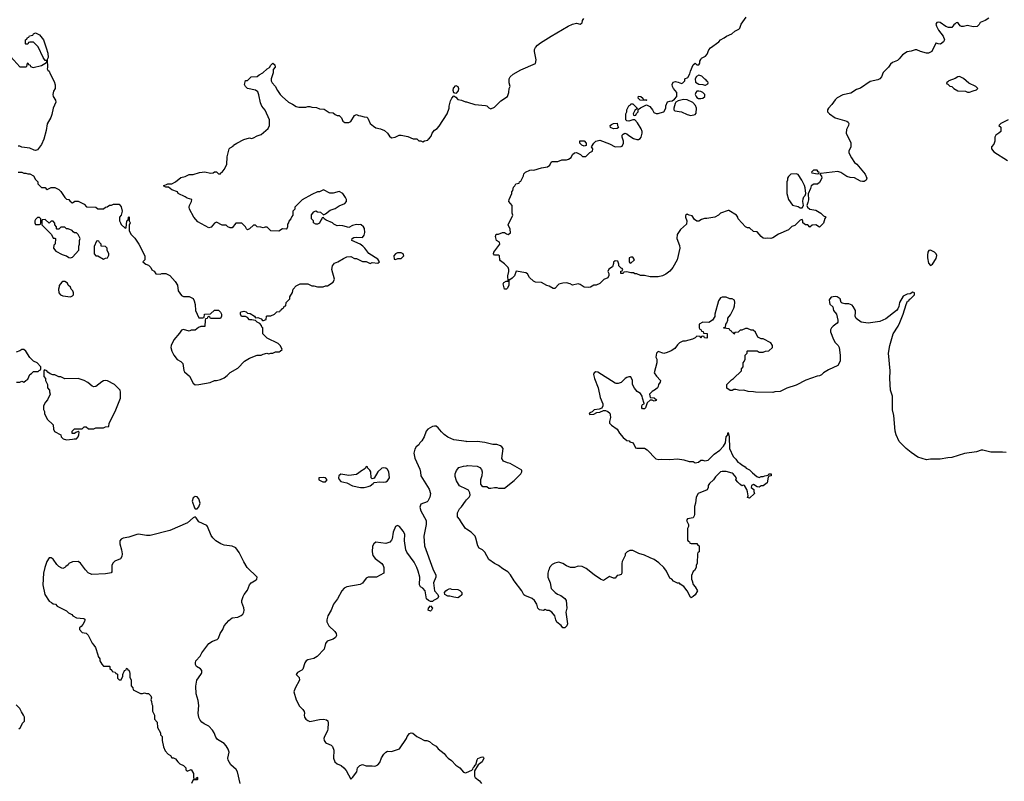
# Model space of a CAD drawing. Header units: inches. Extents: x 2494115 to 2685112, y 774173 to 915163.
# Tile 205 of 215: x 2645407 to 2655529, y 888891 to 896718. Entities that reach past the tile are written whole.
import ezdxf

# ---------------------------------------------------------------- set-up
doc = ezdxf.new("R2010")
doc.units = ezdxf.units.IN
doc.header["$MEASUREMENT"] = 0
for name, color, linetype in [('C6848', 7, 'Continuous'), ('C6849', 7, 'Continuous'), ('C6858', 7, 'Continuous'), ('C6859', 7, 'Continuous')]:
    doc.layers.add(name, color=color, linetype=linetype)

msp = doc.modelspace()

# ---------------------------------------------------------------- linework, layer by layer
at = {"layer": 'C6848', "color": 5, "elevation": 60}
for points in [[(2646397, 890000), (2646398, 889998), (2646413, 889993), (2646414, 889950), (2646430, 889934), (2646450, 889934), (2646466, 889970), (2646466, 889990), (2646471, 890000)], [(2646538, 890000), (2646540, 889960), (2646552, 889930), (2646553, 889873), (2646572, 889852), (2646574, 889830), (2646650, 889794), (2646670, 889794), (2646690, 889802), (2646710, 889792), (2646730, 889792), (2646754, 889770), (2646762, 889750), (2646754, 889730), (2646762, 889710), (2646764, 889684), (2646772, 889670), (2646773, 889613), (2646792, 889570), (2646794, 889530), (2646820, 889500), (2646824, 889444), (2646854, 889390), (2646854, 889370), (2646872, 889352), (2646872, 889310), (2646885, 889245), (2646904, 889204), (2646934, 889170), (2646957, 889157), (2646970, 889134), (2646990, 889132), (2647010, 889122), (2647032, 889092), (2647054, 889070), (2647090, 889054), (2647114, 889030), (2647114, 889010), (2647130, 888994), (2647170, 889012), (2647194, 888970), (2647194, 888930), (2647198, 888918), (2647210, 888914), (2647222, 888918), (2647227, 888933), (2647234, 888930), (2647234, 888910), (2647230, 888906), (2647190, 888906), (2647174, 888870)], [(2647675, 888870), (2647648, 888990), (2647633, 889013), (2647579, 889059), (2647551, 889110), (2647548, 889130), (2647559, 889190), (2647550, 889221), (2647530, 889255), (2647510, 889281), (2647441, 889321), (2647425, 889345), (2647408, 889390), (2647390, 889416), (2647350, 889457), (2647302, 889482), (2647279, 889499), (2647261, 889521), (2647248, 889548), (2647242, 889590), (2647250, 889670), (2647243, 889723), (2647220, 889790), (2647218, 889870), (2647227, 889930), (2647270, 889990), (2647275, 890000)], [(2648257, 890000), (2648251, 889990), (2648279, 889959), (2648283, 889930), (2648238, 889850), (2648227, 889810), (2648250, 889730), (2648284, 889664), (2648319, 889630), (2648331, 889610), (2648335, 889590), (2648331, 889570), (2648336, 889550), (2648350, 889531), (2648370, 889516), (2648390, 889507), (2648408, 889508), (2648490, 889528), (2648531, 889531), (2648562, 889522), (2648574, 889514), (2648578, 889490), (2648575, 889430), (2648571, 889410), (2648540, 889350), (2648535, 889330), (2648538, 889310), (2648551, 889290), (2648562, 889282), (2648610, 889262), (2648623, 889250), (2648638, 889210), (2648632, 889130), (2648647, 889090), (2648672, 889072), (2648713, 889053), (2648741, 889030), (2648762, 889002), (2648810, 888912), (2648830, 888931), (2648874, 888990), (2648879, 889030), (2648905, 889055), (2648930, 889065), (2648970, 889051), (2649029, 889051), (2649050, 889047), (2649070, 889051), (2649090, 889061), (2649110, 889085), (2649126, 889134), (2649149, 889171), (2649170, 889192), (2649190, 889202), (2649230, 889198), (2649310, 889225), (2649382, 889330), (2649389, 889351), (2649416, 889384), (2649430, 889391), (2649450, 889385), (2649491, 889351), (2649517, 889337), (2649570, 889312), (2649591, 889311), (2649620, 889300), (2649650, 889272), (2649690, 889252), (2649710, 889225), (2649770, 889178), (2649791, 889151), (2649812, 889130), (2649846, 889106), (2649890, 889058), (2649931, 889031), (2649970, 888985), (2649990, 888978), (2650000, 888982)], [(2645398, 889430), (2645415, 889445), (2645435, 889490), (2645458, 889510), (2645458, 889550), (2645448, 889570), (2645425, 889605), (2645410, 889638), (2645370, 889678)]]:
    msp.add_lwpolyline(points, dxfattribs=at)
at = {"layer": 'C6849', "color": 5, "elevation": 60}
for points in [[(2645317, 896337), (2645410, 896234), (2645470, 896234), (2645482, 896238), (2645486, 896270), (2645490, 896274), (2645498, 896258), (2645514, 896250), (2645518, 896238), (2645545, 896225), (2645633, 896247), (2645682, 896278), (2645686, 896290), (2645678, 896298), (2645670, 896298), (2645649, 896330), (2645598, 896438), (2645550, 896488), (2645513, 896487), (2645498, 896482), (2645490, 896466), (2645470, 896466), (2645466, 896470), (2645466, 896510), (2645482, 896518), (2645487, 896533), (2645502, 896538), (2645507, 896553), (2645542, 896558), (2645550, 896574), (2645570, 896582), (2645610, 896562), (2645651, 896511), (2645681, 896430), (2645695, 896375), (2645701, 896330), (2645691, 896310), (2645694, 896226), (2645691, 896211), (2645698, 896198), (2645711, 896190), (2645720, 896160), (2645763, 896083), (2645771, 896049), (2645772, 896010), (2645756, 895984), (2645747, 895950), (2645751, 895930), (2645775, 895890), (2645779, 895870), (2645751, 895810), (2645737, 895743), (2645726, 895714), (2645690, 895646), (2645681, 895579), (2645654, 895490), (2645630, 895435), (2645590, 895382), (2645570, 895375), (2645556, 895376), (2645510, 895398), (2645430, 895409), (2645410, 895418), (2645390, 895418)], [(2645390, 895151), (2645430, 895151), (2645450, 895142), (2645470, 895142), (2645490, 895132), (2645510, 895132), (2645550, 895114), (2645570, 895074), (2645592, 895052), (2645594, 895030), (2645630, 894994), (2645670, 894994), (2645678, 894978), (2645690, 894974), (2645730, 894992), (2645770, 894992), (2645810, 894972), (2645830, 894952), (2645872, 894892), (2645890, 894874), (2645914, 894870), (2645918, 894858), (2645934, 894850), (2645938, 894838), (2645950, 894834), (2645973, 894853), (2646007, 894853), (2646070, 894822), (2646093, 894793), (2646190, 894792), (2646210, 894774), (2646270, 894774), (2646288, 894792), (2646307, 894793), (2646330, 894812), (2646350, 894812), (2646370, 894822), (2646430, 894822), (2646450, 894794), (2646462, 894750), (2646452, 894710), (2646434, 894690), (2646434, 894650), (2646442, 894630), (2646450, 894614), (2646490, 894574), (2646502, 894578), (2646508, 894652), (2646522, 894658), (2646526, 894690), (2646533, 894693), (2646534, 894650), (2646542, 894630), (2646533, 894607), (2646533, 894553), (2646550, 894514), (2646590, 894474), (2646631, 894411), (2646692, 894290), (2646694, 894250), (2646674, 894230), (2646704, 894204), (2646730, 894194), (2646754, 894170), (2646766, 894146), (2646790, 894134), (2646806, 894106), (2646850, 894102), (2646870, 894111), (2646910, 894111), (2646952, 894090), (2647007, 894027), (2647031, 893991), (2647038, 893930), (2647070, 893882), (2647090, 893872), (2647150, 893872), (2647190, 893854), (2647202, 893830), (2647212, 893790), (2647214, 893730), (2647250, 893654), (2647290, 893654), (2647302, 893658), (2647307, 893693), (2647370, 893694), (2647410, 893734), (2647450, 893734), (2647473, 893713), (2647482, 893690), (2647482, 893670), (2647470, 893646), (2647370, 893646), (2647362, 893662), (2647350, 893666), (2647338, 893662), (2647333, 893647), (2647318, 893642), (2647314, 893630), (2647310, 893566), (2647270, 893566), (2647244, 893556), (2647210, 893526), (2647170, 893526), (2647150, 893518), (2647090, 893535), (2647070, 893528), (2647050, 893498), (2646991, 893429), (2646965, 893370), (2646961, 893350), (2646971, 893310), (2646991, 893270), (2647027, 893227), (2647065, 893206), (2647084, 893184), (2647093, 893113), (2647100, 893100), (2647153, 893053), (2647190, 892983), (2647210, 892967), (2647250, 892968), (2647366, 892990), (2647410, 893011), (2647430, 893011), (2647470, 893021), (2647510, 893038), (2647540, 893060), (2647570, 893091), (2647650, 893138), (2647718, 893210), (2647770, 893238), (2647850, 893271), (2647890, 893271), (2647910, 893282), (2647949, 893291), (2647970, 893285), (2647990, 893292), (2648010, 893292), (2648036, 893304), (2648075, 893305), (2648086, 893310), (2648106, 893330), (2648090, 893366), (2648066, 893390), (2647950, 893446), (2647906, 893490), (2647906, 893550), (2647898, 893558), (2647894, 893574), (2647875, 893595), (2647850, 893608), (2647830, 893628), (2647810, 893629), (2647795, 893635), (2647770, 893635), (2647750, 893658), (2647730, 893669), (2647689, 893669), (2647678, 893690), (2647678, 893710), (2647684, 893716), (2647710, 893721), (2647735, 893715), (2647750, 893702), (2647778, 893698), (2647822, 893670), (2647830, 893654), (2647857, 893657), (2647890, 893642), (2647905, 893625), (2647915, 893625), (2647942, 893638), (2647946, 893670), (2647950, 893674), (2647990, 893674), (2648026, 893690), (2648050, 893714), (2648082, 893718), (2648087, 893733), (2648102, 893738), (2648106, 893750), (2648122, 893758), (2648127, 893773), (2648142, 893778), (2648147, 893813), (2648186, 893850), (2648186, 893870), (2648210, 893914), (2648218, 893950), (2648250, 893982), (2648290, 894002), (2648370, 894002), (2648410, 893982), (2648430, 893982), (2648470, 893972), (2648527, 893973), (2648550, 893982), (2648570, 893982), (2648630, 894022), (2648642, 894050), (2648615, 894150), (2648622, 894190), (2648645, 894215), (2648678, 894230), (2648735, 894265), (2648770, 894282), (2648810, 894285), (2648850, 894262), (2648870, 894262), (2648930, 894232), (2648970, 894234), (2649010, 894212), (2649030, 894222), (2649090, 894214), (2649106, 894230), (2649090, 894258), (2648995, 894315), (2648955, 894370), (2648935, 894390), (2648908, 894410), (2648822, 894450), (2648826, 894470), (2648842, 894478), (2648870, 894483), (2648930, 894481), (2648950, 894502), (2648957, 894530), (2648952, 894572), (2648942, 894590), (2648918, 894610), (2648910, 894614), (2648890, 894609), (2648870, 894614), (2648830, 894604), (2648790, 894582), (2648730, 894599), (2648690, 894604), (2648670, 894598), (2648637, 894617), (2648622, 894630), (2648557, 894657), (2648538, 894670), (2648530, 894686), (2648518, 894682), (2648514, 894670), (2648502, 894658), (2648490, 894628), (2648470, 894618), (2648450, 894618), (2648426, 894630), (2648426, 894650), (2648406, 894670), (2648406, 894690), (2648408, 894712), (2648430, 894742), (2648450, 894752), (2648470, 894742), (2648500, 894740), (2648530, 894714), (2648550, 894722), (2648600, 894760), (2648650, 894778), (2648690, 894806), (2648748, 894830), (2648766, 894850), (2648768, 894870), (2648758, 894890), (2648728, 894930), (2648692, 894952), (2648630, 894936), (2648594, 894934), (2648530, 894968), (2648490, 894948), (2648470, 894948), (2648410, 894922), (2648310, 894868), (2648234, 894790), (2648234, 894770), (2648214, 894750), (2648214, 894710), (2648204, 894696), (2648194, 894670), (2648173, 894647), (2648172, 894630), (2648162, 894618), (2648162, 894590), (2648154, 894570), (2648150, 894566), (2648110, 894568), (2648070, 894546), (2647990, 894548), (2647950, 894586), (2647930, 894586), (2647910, 894578), (2647887, 894587), (2647848, 894588), (2647830, 894606), (2647810, 894606), (2647771, 894569), (2647750, 894558), (2647738, 894570), (2647728, 894590), (2647690, 894626), (2647630, 894626), (2647590, 894578), (2647570, 894578), (2647546, 894590), (2647530, 894606), (2647490, 894606), (2647430, 894638), (2647410, 894628), (2647375, 894585), (2647350, 894579), (2647240, 894640), (2647199, 894690), (2647154, 894770), (2647149, 894790), (2647153, 894810), (2647174, 894850), (2647178, 894870), (2647130, 894882), (2647110, 894899), (2647038, 894930), (2647029, 894949), (2646970, 894969), (2646936, 894996), (2646910, 894998), (2646886, 895010), (2646930, 895032), (2646970, 895032), (2647010, 895052), (2647065, 895095), (2647110, 895106), (2647150, 895126), (2647190, 895126), (2647254, 895146), (2647310, 895155), (2647370, 895141), (2647396, 895144), (2647410, 895154), (2647430, 895154), (2647450, 895134), (2647470, 895134), (2647475, 895145), (2647490, 895151), (2647510, 895178), (2647537, 895230), (2647539, 895310), (2647562, 895390), (2647570, 895402), (2647602, 895418), (2647606, 895430), (2647638, 895450), (2647710, 895485), (2647770, 895502), (2647790, 895498), (2647810, 895502), (2647850, 895525), (2647890, 895538), (2647960, 895600), (2647975, 895630), (2647975, 895690), (2647930, 895788), (2647898, 895830), (2647882, 895862), (2647866, 895946), (2647855, 895975), (2647830, 895995), (2647748, 896010), (2647728, 896030), (2647718, 896050), (2647730, 896094), (2647750, 896094), (2647788, 896132), (2647850, 896134), (2647868, 896152), (2647906, 896170), (2647950, 896212), (2647975, 896225), (2647988, 896250), (2648010, 896272), (2648030, 896254), (2648034, 896230), (2648013, 896207), (2648012, 896170), (2647994, 896110), (2647994, 896090), (2648002, 896070), (2648035, 896035), (2648058, 895990), (2648085, 895950), (2648105, 895930), (2648170, 895871), (2648210, 895851), (2648250, 895825), (2648278, 895818), (2648350, 895818), (2648370, 895825), (2648390, 895825), (2648410, 895818), (2648457, 895817), (2648490, 895802), (2648537, 895797), (2648590, 895765), (2648630, 895762), (2648650, 895742), (2648670, 895732), (2648692, 895732), (2648714, 895710), (2648730, 895674), (2648750, 895662), (2648790, 895662), (2648810, 895672), (2648850, 895734), (2648870, 895742), (2648890, 895732), (2648910, 895731), (2648950, 895718), (2648975, 895715), (2648985, 895705), (2649011, 895651), (2649043, 895623), (2649070, 895607), (2649116, 895596), (2649159, 895579), (2649190, 895551), (2649210, 895522), (2649230, 895505), (2649266, 895510), (2649309, 895531), (2649330, 895531), (2649397, 895517), (2649452, 895492), (2649490, 895492), (2649510, 895474), (2649532, 895472), (2649550, 895462), (2649570, 895474), (2649602, 895478), (2649606, 895490), (2649620, 895500), (2649638, 895522), (2649649, 895551), (2649670, 895582), (2649700, 895600), (2649718, 895622), (2649802, 895750), (2649822, 895810), (2649822, 895830), (2649837, 895883), (2649849, 895911), (2649870, 895934), (2649890, 895922), (2649910, 895898), (2649950, 895892), (2649990, 895872), (2650000, 895872)], [(2645373, 892993), (2645410, 892994), (2645430, 893002), (2645450, 892992), (2645469, 893011), (2645490, 893022), (2645510, 893072), (2645530, 893082), (2645550, 893102), (2645598, 893102), (2645607, 893113), (2645622, 893118), (2645626, 893130), (2645626, 893150), (2645586, 893190), (2645550, 893208), (2645510, 893248), (2645472, 893312), (2645450, 893329), (2645430, 893328), (2645410, 893315), (2645370, 893302)], [(2650000, 892382), (2649870, 892401), (2649809, 892429), (2649770, 892454), (2649742, 892482), (2649710, 892524), (2649690, 892539), (2649670, 892541), (2649650, 892537), (2649602, 892510), (2649585, 892490), (2649565, 892430), (2649542, 892390), (2649522, 892370), (2649512, 892350), (2649482, 892330), (2649470, 892306), (2649458, 892262), (2649470, 892212), (2649519, 892099), (2649527, 892067), (2649531, 892030), (2649615, 891895), (2649632, 891850), (2649622, 891810), (2649602, 891770), (2649596, 891764), (2649530, 891738), (2649521, 891710), (2649531, 891670), (2649585, 891570), (2649587, 891530), (2649562, 891410), (2649568, 891310), (2649653, 891073), (2649686, 891010), (2649686, 890990), (2649661, 890930), (2649671, 890850), (2649706, 890810), (2649712, 890790), (2649706, 890774), (2649695, 890765), (2649662, 890750), (2649650, 890738), (2649630, 890738), (2649610, 890748), (2649590, 890768), (2649574, 890850), (2649550, 890875), (2649528, 890890), (2649518, 890910), (2649519, 890990), (2649505, 891050), (2649489, 891090), (2649462, 891142), (2649387, 891247), (2649378, 891270), (2649362, 891362), (2649366, 891430), (2649350, 891461), (2649310, 891509), (2649290, 891519), (2649271, 891509), (2649248, 891450), (2649237, 891383), (2649231, 891369), (2649211, 891349), (2649170, 891334), (2649070, 891349), (2649047, 891333), (2649034, 891306), (2649030, 891250), (2649039, 891210), (2649060, 891180), (2649130, 891131), (2649145, 891110), (2649151, 891089), (2649151, 891029), (2649074, 890990), (2648990, 890989), (2648970, 890979), (2648930, 890926), (2648907, 890913), (2648770, 890891), (2648743, 890877), (2648718, 890850), (2648674, 890766), (2648633, 890710), (2648608, 890650), (2648574, 890590), (2648564, 890550), (2648566, 890530), (2648586, 890490), (2648648, 890430), (2648661, 890410), (2648664, 890390), (2648655, 890370), (2648629, 890351), (2648567, 890330), (2648551, 890309), (2648536, 890250), (2648465, 890175), (2648430, 890152), (2648370, 890138), (2648352, 890128), (2648340, 890110), (2648318, 890042), (2648308, 890032), (2648263, 890010), (2648257, 890000)], [(2650000, 891893), (2649929, 891929), (2649898, 891978), (2649885, 892025), (2649884, 892050), (2649896, 892084), (2649923, 892117), (2649969, 892131), (2650000, 892134)], [(2650000, 891481), (2649990, 891488), (2649948, 891550), (2649930, 891586), (2649908, 891608), (2649908, 891650), (2649928, 891690), (2649950, 891712), (2649989, 891771), (2650000, 891782)], [(2647275, 890000), (2647280, 890010), (2647280, 890030), (2647266, 890046), (2647224, 890070), (2647213, 890090), (2647214, 890110), (2647219, 890130), (2647264, 890176), (2647281, 890210), (2647353, 890307), (2647390, 890333), (2647438, 890350), (2647450, 890362), (2647469, 890410), (2647495, 890450), (2647509, 890490), (2647558, 890542), (2647590, 890571), (2647650, 890579), (2647684, 890596), (2647701, 890610), (2647713, 890630), (2647715, 890650), (2647713, 890673), (2647692, 890730), (2647692, 890750), (2647704, 890790), (2647714, 890810), (2647750, 890856), (2647770, 890911), (2647788, 890932), (2647838, 890962), (2647846, 890970), (2647847, 890990), (2647746, 891090), (2647710, 891148), (2647663, 891243), (2647630, 891289), (2647590, 891307), (2647510, 891319), (2647475, 891330), (2647423, 891363), (2647392, 891392), (2647376, 891416), (2647339, 891510), (2647330, 891519), (2647250, 891558), (2647220, 891600), (2647210, 891608), (2647190, 891598), (2647131, 891549), (2646952, 891468), (2646750, 891418), (2646710, 891417), (2646630, 891432), (2646610, 891429), (2646530, 891401), (2646471, 891389), (2646450, 891379), (2646438, 891362), (2646435, 891330), (2646455, 891270), (2646461, 891230), (2646457, 891203), (2646444, 891176), (2646386, 891154), (2646366, 891134), (2646356, 891110), (2646355, 891045), (2646346, 891034), (2646330, 891029), (2646290, 891022), (2646150, 891018), (2646110, 891035), (2646083, 891063), (2646032, 891132), (2646010, 891149), (2645950, 891148), (2645912, 891128), (2645904, 891116), (2645880, 891100), (2645870, 891088), (2645850, 891078), (2645840, 891080), (2645810, 891098), (2645790, 891118), (2645750, 891175), (2645730, 891189), (2645710, 891188), (2645687, 891150), (2645666, 891090), (2645651, 891030), (2645646, 890910), (2645665, 890810), (2645710, 890742), (2645734, 890730), (2645750, 890714), (2645774, 890710), (2645794, 890690), (2645890, 890642), (2645910, 890622), (2645944, 890604), (2645952, 890592), (2645990, 890571), (2646065, 890565), (2646076, 890556), (2646078, 890550), (2646072, 890532), (2646057, 890503), (2646039, 890481), (2646022, 890470), (2646022, 890450), (2646050, 890422), (2646090, 890412), (2646110, 890394), (2646151, 890311), (2646171, 890291), (2646185, 890265), (2646212, 890190), (2646213, 890173), (2646232, 890150), (2646232, 890130), (2646250, 890094), (2646270, 890074), (2646330, 890074), (2646334, 890070), (2646334, 890050), (2646353, 890033), (2646358, 890018), (2646390, 890014), (2646397, 890000)], [(2646471, 890000), (2646480, 890020), (2646486, 890030), (2646502, 890038), (2646506, 890050), (2646513, 890053), (2646518, 890038), (2646530, 890034), (2646537, 890017), (2646538, 890000)]]:
    msp.add_lwpolyline(points, dxfattribs=at)
for points in [[(2649890, 895958), (2649870, 895966), (2649864, 895990), (2649866, 896014), (2649890, 896042), (2649912, 896032), (2649918, 896010), (2649914, 895986)], [(2645610, 894686), (2645590, 894686), (2645570, 894666), (2645562, 894650), (2645562, 894630), (2645570, 894614), (2645610, 894614), (2645622, 894618), (2645626, 894630), (2645626, 894670)], [(2645670, 894666), (2645638, 894662), (2645634, 894650), (2645634, 894610), (2645734, 894510), (2645750, 894474), (2645770, 894474), (2645774, 894470), (2645773, 894413), (2645770, 894406), (2645758, 894402), (2645754, 894370), (2645780, 894340), (2645844, 894304), (2645873, 894293), (2645890, 894292), (2645913, 894273), (2645930, 894272), (2645950, 894278), (2646015, 894350), (2646015, 894390), (2646022, 894410), (2646022, 894450), (2646028, 894470), (2646008, 894510), (2645990, 894528), (2645970, 894528), (2645956, 894536), (2645946, 894550), (2645907, 894567), (2645888, 894568), (2645870, 894586), (2645830, 894586), (2645810, 894566), (2645790, 894566), (2645786, 894570), (2645786, 894590), (2645768, 894608), (2645767, 894627), (2645750, 894646), (2645730, 894646), (2645710, 894626)], [(2646210, 894446), (2646198, 894442), (2646173, 894387), (2646172, 894310), (2646190, 894292), (2646210, 894292), (2646270, 894258), (2646290, 894266), (2646310, 894272), (2646323, 894297), (2646324, 894310), (2646308, 894350), (2646306, 894370), (2646290, 894386), (2646246, 894390), (2646246, 894410), (2646227, 894427), (2646222, 894442)], [(2649330, 894321), (2649290, 894321), (2649271, 894310), (2649252, 894290), (2649258, 894258), (2649270, 894254), (2649296, 894264), (2649330, 894265), (2649355, 894290), (2649349, 894310)], [(2645870, 894028), (2645850, 894028), (2645840, 894020), (2645813, 893987), (2645813, 893973), (2645805, 893950), (2645811, 893911), (2645825, 893890), (2645850, 893881), (2645930, 893871), (2645950, 893881), (2645962, 893890), (2645962, 893910), (2645955, 893930), (2645938, 893950), (2645928, 893970), (2645906, 893990), (2645898, 894010)], [(2645662, 893118), (2645654, 893110), (2645654, 893050), (2645674, 893030), (2645674, 893010), (2645692, 892970), (2645693, 892933), (2645712, 892910), (2645713, 892893), (2645722, 892870), (2645694, 892810), (2645672, 892788), (2645652, 892750), (2645653, 892713), (2645662, 892690), (2645662, 892670), (2645690, 892614), (2645753, 892553), (2645754, 892510), (2645765, 892485), (2645831, 892451), (2645834, 892430), (2645854, 892410), (2645890, 892401), (2645950, 892406), (2645968, 892412), (2645990, 892412), (2646008, 892430), (2646015, 892450), (2646018, 892478), (2646010, 892486), (2645984, 892476), (2645970, 892466), (2645947, 892467), (2645946, 892490), (2645970, 892512), (2646050, 892514), (2646070, 892534), (2646090, 892534), (2646113, 892513), (2646170, 892512), (2646190, 892522), (2646270, 892522), (2646290, 892534), (2646322, 892538), (2646326, 892570), (2646389, 892690), (2646442, 892830), (2646444, 892890), (2646439, 892910), (2646382, 892970), (2646310, 893005), (2646290, 893009), (2646270, 893005), (2646250, 892996), (2646190, 892949), (2646170, 892944), (2646153, 892953), (2646108, 892990), (2646070, 893009), (2646010, 893029), (2645870, 893028), (2645830, 893048), (2645808, 893048), (2645770, 893068), (2645748, 893068), (2645720, 893080), (2645696, 893096), (2645686, 893110)], [(2648970, 892126), (2648962, 892110), (2648946, 892094), (2648930, 892089), (2648870, 892045), (2648790, 892033), (2648710, 892049), (2648688, 892030), (2648685, 892010), (2648690, 891992), (2648710, 891971), (2648770, 891957), (2648830, 891929), (2648910, 891911), (2648950, 891911), (2648990, 891919), (2649010, 891928), (2649042, 891950), (2649050, 891962), (2649110, 891967), (2649150, 891964), (2649170, 891967), (2649190, 891979), (2649209, 892010), (2649201, 892070), (2649190, 892094), (2649170, 892109), (2649150, 892114), (2649130, 892109), (2649088, 892072), (2649050, 892006), (2649030, 891998), (2649022, 892010), (2649018, 892070), (2649008, 892088), (2648986, 892110), (2648982, 892122)], [(2648530, 892014), (2648482, 892010), (2648483, 891990), (2648490, 891986), (2648525, 891970), (2648550, 891968), (2648569, 891990), (2648550, 892009)], [(2647210, 891817), (2647190, 891804), (2647180, 891770), (2647203, 891703), (2647210, 891691), (2647230, 891691), (2647250, 891711), (2647263, 891750), (2647250, 891794), (2647230, 891813)], [(2649910, 890778), (2649870, 890782), (2649830, 890795), (2649810, 890795), (2649778, 890810), (2649775, 890830), (2649788, 890850), (2649800, 890860), (2649830, 890871), (2649846, 890866), (2649910, 890862), (2649931, 890851), (2649952, 890830), (2649952, 890808), (2649930, 890786)], [(2649630, 890638), (2649608, 890650), (2649609, 890670), (2649630, 890694), (2649651, 890670), (2649642, 890650)]]:
    msp.add_lwpolyline(points, close=True, dxfattribs=at)
at = {"layer": 'C6858', "color": 5, "elevation": 60}
msp.add_lwpolyline([(2650000, 888982), (2650054, 889006), (2650064, 889016), (2650069, 889031), (2650080, 889040), (2650090, 889058), (2650098, 889062), (2650109, 889111), (2650116, 889124), (2650150, 889141), (2650170, 889142), (2650176, 889136), (2650178, 889130), (2650161, 889090), (2650121, 889059), (2650082, 888998), (2650081, 888990), (2650083, 888943), (2650091, 888930), (2650135, 888895), (2650156, 888870)], dxfattribs=at)
at = {"layer": 'C6859', "color": 5}
for points, elevation in [([(2650000, 895872), (2650011, 895871), (2650086, 895846), (2650197, 895837), (2650210, 895832), (2650230, 895812), (2650250, 895802), (2650290, 895818), (2650355, 895885), (2650422, 895930), (2650435, 895970), (2650438, 896010), (2650448, 896030), (2650439, 896070), (2650439, 896110), (2650449, 896131), (2650481, 896159), (2650558, 896202), (2650711, 896269), (2650716, 896304), (2650700, 896390), (2650701, 896410), (2650709, 896431), (2650730, 896456), (2650760, 896480), (2650872, 896550), (2651047, 896650), (2651090, 896670), (2651130, 896681), (2651170, 896672), (2651190, 896685), (2651193, 896710), (2651207, 896730)], 60), ([(2655370, 896735), (2655331, 896709), (2655282, 896690), (2655270, 896668), (2655251, 896649), (2655210, 896644), (2655150, 896659), (2655110, 896649), (2655089, 896649), (2655076, 896656), (2655060, 896680), (2655050, 896688), (2655033, 896687), (2655025, 896675), (2655010, 896666), (2654990, 896638), (2654956, 896636), (2654929, 896649), (2654870, 896689), (2654850, 896693), (2654834, 896690), (2654825, 896670), (2654831, 896650), (2654851, 896610), (2654899, 896550), (2654915, 896510), (2654905, 896490), (2654874, 896466), (2654849, 896469), (2654830, 896478), (2654825, 896475), (2654785, 896390), (2654750, 896373), (2654730, 896373), (2654668, 896390), (2654630, 896409), (2654612, 896408), (2654570, 896395), (2654530, 896389), (2654483, 896357), (2654450, 896314), (2654430, 896297), (2654381, 896279), (2654360, 896260), (2654338, 896230), (2654284, 896176), (2654267, 896130), (2654250, 896110), (2654230, 896099), (2654150, 896084), (2654050, 896013), (2654010, 896001), (2653950, 895964), (2653870, 895946), (2653810, 895913), (2653790, 895893), (2653755, 895845), (2653721, 895810), (2653711, 895790), (2653711, 895770), (2653731, 895750), (2653790, 895710), (2653910, 895674), (2653923, 895663), (2653931, 895650), (2653926, 895630), (2653906, 895590), (2653905, 895550), (2653951, 895451), (2653951, 895409), (2653932, 895370), (2653932, 895350), (2653957, 895297), (2653990, 895251), (2654014, 895234), (2654099, 895130), (2654116, 895090), (2654110, 895068), (2654090, 895055), (2654070, 895054), (2654050, 895059), (2653990, 895093), (2653945, 895095), (2653910, 895105), (2653849, 895149), (2653817, 895157), (2653642, 895138), (2653634, 895130), (2653651, 895111), (2653652, 895090), (2653630, 895046), (2653610, 895026), (2653570, 895026), (2653542, 895010), (2653537, 894983), (2653513, 894927), (2653515, 894865), (2653510, 894838), (2653498, 894810), (2653505, 894790), (2653530, 894771), (2653590, 894759), (2653642, 894730), (2653670, 894702), (2653693, 894693), (2653684, 894676), (2653670, 894626), (2653630, 894586), (2653590, 894608), (2653553, 894607), (2653530, 894586), (2653508, 894608), (2653486, 894610), (2653458, 894630), (2653458, 894650), (2653450, 894666), (2653430, 894658), (2653377, 894603), (2653346, 894594), (2653310, 894558), (2653207, 894513), (2653150, 894475), (2653130, 894469), (2653090, 894474), (2653070, 894469), (2653050, 894474), (2653030, 894489), (2652990, 894538), (2652950, 894542), (2652910, 894578), (2652890, 894579), (2652870, 894589), (2652794, 894670), (2652789, 894689), (2652775, 894710), (2652696, 894756), (2652690, 894758), (2652611, 894729), (2652591, 894709), (2652552, 894690), (2652470, 894673), (2652446, 894674), (2652415, 894665), (2652389, 894649), (2652369, 894649), (2652343, 894663), (2652322, 894702), (2652288, 894708), (2652270, 894718), (2652253, 894707), (2652252, 894690), (2652265, 894650), (2652262, 894618), (2652200, 894560), (2652167, 894510), (2652163, 894470), (2652190, 894398), (2652195, 894370), (2652165, 894250), (2652123, 894170), (2652090, 894134), (2652050, 894104), (2652014, 894086), (2651970, 894075), (2651890, 894075), (2651830, 894089), (2651790, 894088), (2651750, 894106), (2651730, 894106), (2651718, 894118), (2651690, 894118), (2651650, 894128), (2651618, 894122), (2651610, 894109), (2651588, 894108), (2651588, 894132), (2651602, 894138), (2651606, 894150), (2651602, 894162), (2651590, 894166), (2651568, 894188), (2651567, 894207), (2651555, 894235), (2651530, 894238), (2651513, 894227), (2651513, 894213), (2651502, 894178), (2651465, 894155), (2651452, 894130), (2651462, 894110), (2651465, 894090), (2651455, 894065), (2651411, 894049), (2651370, 894008), (2651332, 893988), (2651310, 893988), (2651274, 893970), (2651250, 893965), (2651210, 893969), (2651170, 893995), (2651150, 894002), (2651090, 893989), (2651065, 894005), (2651030, 894013), (2650990, 894009), (2650950, 893999), (2650910, 893954), (2650890, 893954), (2650850, 893979), (2650826, 893986), (2650770, 894016), (2650710, 894021), (2650688, 894030), (2650649, 894069), (2650626, 894106), (2650610, 894117), (2650510, 894133), (2650494, 894086), (2650470, 894061), (2650446, 894046), (2650434, 894046), (2650434, 893990), (2650421, 893959), (2650410, 893948), (2650390, 893949), (2650376, 894004), (2650384, 894016), (2650409, 894031), (2650428, 894032), (2650426, 894086), (2650436, 894130), (2650436, 894150), (2650429, 894170), (2650390, 894209), (2650350, 894238), (2650342, 894250), (2650338, 894290), (2650330, 894298), (2650290, 894298), (2650278, 894310), (2650282, 894330), (2650342, 894410), (2650338, 894430), (2650309, 894450), (2650298, 894490), (2650306, 894514), (2650330, 894514), (2650370, 894532), (2650390, 894531), (2650410, 894518), (2650430, 894512), (2650453, 894527), (2650450, 894566), (2650428, 894610), (2650478, 894710), (2650469, 894730), (2650469, 894809), (2650435, 894850), (2650439, 894870), (2650468, 894930), (2650468, 894950), (2650476, 894964), (2650485, 894995), (2650498, 895010), (2650506, 895030), (2650542, 895038), (2650546, 895050), (2650560, 895060), (2650587, 895113), (2650590, 895134), (2650606, 895150), (2650650, 895172), (2650670, 895176), (2650691, 895171), (2650770, 895196), (2650834, 895206), (2650857, 895223), (2650870, 895252), (2650881, 895259), (2650938, 895262), (2650982, 895278), (2651030, 895279), (2651050, 895286), (2651077, 895303), (2651089, 895331), (2651110, 895351), (2651132, 895352), (2651172, 895332), (2651193, 895313), (2651227, 895313), (2651270, 895354), (2651295, 895365), (2651298, 895390), (2651286, 895410), (2651308, 895450), (2651330, 895471), (2651370, 895478), (2651470, 895441), (2651530, 895412), (2651590, 895414), (2651602, 895418), (2651615, 895450), (2651614, 895470), (2651602, 895510), (2651602, 895530), (2651610, 895542), (2651629, 895551), (2651650, 895545), (2651668, 895528), (2651717, 895497), (2651752, 895488), (2651770, 895487), (2651785, 895496), (2651796, 895510), (2651807, 895550), (2651807, 895570), (2651797, 895597), (2651759, 895659), (2651730, 895688), (2651710, 895688), (2651670, 895675), (2651650, 895678), (2651638, 895690), (2651638, 895750), (2651648, 895770), (2651649, 895791), (2651670, 895834), (2651682, 895838), (2651690, 895852), (2651712, 895852), (2651754, 895810), (2651754, 895806), (2651730, 895786), (2651714, 895750), (2651718, 895738), (2651730, 895734), (2651742, 895738), (2651747, 895753), (2651766, 895770), (2651766, 895794), (2651788, 895812), (2651850, 895842), (2651885, 895825), (2651914, 895790), (2651925, 895765), (2651950, 895752), (2651970, 895752), (2651990, 895762), (2652028, 895772), (2652049, 895810), (2652049, 895831), (2652067, 895873), (2652090, 895882), (2652116, 895884), (2652140, 895900), (2652164, 895930), (2652164, 895970), (2652129, 896010), (2652119, 896030), (2652115, 896050), (2652125, 896075), (2652150, 896082), (2652177, 896077), (2652210, 896062), (2652226, 896070), (2652246, 896090), (2652246, 896110), (2652275, 896125), (2652298, 896162), (2652304, 896190), (2652330, 896254), (2652350, 896272), (2652370, 896254), (2652390, 896254), (2652398, 896270), (2652398, 896290), (2652408, 896310), (2652418, 896322), (2652456, 896344), (2652476, 896364), (2652492, 896408), (2652509, 896430), (2652594, 896490), (2652610, 896511), (2652649, 896531), (2652675, 896550), (2652729, 896571), (2652760, 896600), (2652800, 896621), (2652809, 896630), (2652823, 896670), (2652875, 896745)], 40), ([(2655570, 895688), (2655494, 895650), (2655474, 895630), (2655492, 895612), (2655492, 895570), (2655474, 895550), (2655442, 895530), (2655432, 895510), (2655432, 895470), (2655420, 895440), (2655398, 895410), (2655398, 895390), (2655421, 895361), (2655562, 895270)], 60), ([(2655550, 892269), (2655510, 892274), (2655390, 892274), (2655310, 892293), (2655290, 892293), (2655243, 892277), (2655121, 892259), (2654990, 892219), (2654950, 892217), (2654870, 892203), (2654770, 892201), (2654730, 892196), (2654641, 892221), (2654570, 892269), (2654521, 892310), (2654450, 892382), (2654416, 892450), (2654407, 892490), (2654392, 892652), (2654381, 892710), (2654379, 892850), (2654359, 892910), (2654353, 893030), (2654357, 893110), (2654339, 893290), (2654353, 893370), (2654385, 893490), (2654437, 893570), (2654454, 893606), (2654489, 893690), (2654519, 893790), (2654535, 893825), (2654546, 893830), (2654555, 893845), (2654566, 893850), (2654606, 893890), (2654606, 893910), (2654590, 893918), (2654560, 893900), (2654530, 893898), (2654490, 893878), (2654451, 893810), (2654445, 893770), (2654435, 893745), (2654422, 893730), (2654310, 893644), (2654250, 893617), (2654130, 893599), (2654058, 893610), (2654007, 893647), (2653995, 893670), (2654001, 893710), (2653998, 893730), (2653976, 893770), (2653964, 893784), (2653930, 893798), (2653890, 893797), (2653864, 893804), (2653853, 893813), (2653841, 893850), (2653810, 893869), (2653790, 893874), (2653750, 893865), (2653735, 893850), (2653730, 893838), (2653731, 893810), (2653735, 893795), (2653767, 893767), (2653773, 893730), (2653803, 893690), (2653818, 893630), (2653818, 893610), (2653810, 893598), (2653770, 893569), (2653751, 893550), (2653741, 893530), (2653741, 893510), (2653772, 893430), (2653790, 893402), (2653822, 893370), (2653832, 893350), (2653842, 893270), (2653842, 893210), (2653817, 893163), (2653722, 893118), (2653670, 893088), (2653650, 893068), (2653630, 893058), (2653605, 893055), (2653490, 893015), (2653390, 892962), (2653294, 892930), (2653224, 892896), (2653170, 892895), (2653150, 892888), (2652970, 892889), (2652950, 892895), (2652896, 892896), (2652850, 892909), (2652810, 892908), (2652770, 892918), (2652750, 892918), (2652732, 892908), (2652710, 892906), (2652678, 892930), (2652678, 892970), (2652723, 893017), (2652746, 893030), (2652826, 893110), (2652826, 893130), (2652846, 893150), (2652846, 893190), (2652856, 893204), (2652866, 893230), (2652866, 893270), (2652886, 893290), (2652886, 893310), (2652890, 893314), (2652990, 893314), (2653010, 893302), (2653050, 893302), (2653073, 893313), (2653110, 893314), (2653146, 893350), (2653146, 893370), (2653130, 893398), (2653050, 893438), (2653030, 893438), (2652996, 893456), (2652970, 893506), (2652947, 893527), (2652928, 893528), (2652890, 893546), (2652870, 893546), (2652832, 893528), (2652813, 893527), (2652792, 893508), (2652758, 893502), (2652750, 893486), (2652742, 893502), (2652727, 893507), (2652722, 893522), (2652707, 893527), (2652702, 893542), (2652647, 893547), (2652647, 893553), (2652662, 893558), (2652666, 893590), (2652676, 893604), (2652686, 893630), (2652686, 893650), (2652716, 893684), (2652750, 893754), (2652756, 893776), (2652758, 893810), (2652754, 893834), (2652730, 893848), (2652709, 893849), (2652670, 893868), (2652630, 893868), (2652610, 893858), (2652591, 893830), (2652552, 893690), (2652552, 893668), (2652531, 893629), (2652490, 893606), (2652430, 893608), (2652394, 893590), (2652394, 893550), (2652398, 893538), (2652414, 893530), (2652418, 893518), (2652433, 893513), (2652438, 893498), (2652473, 893493), (2652474, 893450), (2652470, 893446), (2652447, 893447), (2652442, 893462), (2652430, 893466), (2652418, 893462), (2652410, 893446), (2652402, 893462), (2652370, 893466), (2652352, 893448), (2652325, 893435), (2652250, 893415), (2652226, 893414), (2652190, 893398), (2652170, 893378), (2652142, 893338), (2652106, 893314), (2652063, 893297), (2652030, 893289), (2651970, 893308), (2651952, 893290), (2651946, 893250), (2651958, 893230), (2651958, 893190), (2651931, 893090), (2651954, 893054), (2651994, 893010), (2651993, 892993), (2651974, 892970), (2651972, 892950), (2651964, 892936), (2651944, 892916), (2651910, 892898), (2651882, 892870), (2651890, 892834), (2651930, 892832), (2651954, 892810), (2651950, 892806), (2651930, 892798), (2651910, 892808), (2651890, 892808), (2651858, 892782), (2651842, 892730), (2651830, 892718), (2651810, 892718), (2651804, 892730), (2651804, 892750), (2651810, 892762), (2651826, 892770), (2651826, 892774), (2651809, 892830), (2651808, 892850), (2651790, 892878), (2651756, 892896), (2651726, 892930), (2651708, 892970), (2651708, 893010), (2651690, 893046), (2651670, 893048), (2651650, 893042), (2651632, 893030), (2651591, 892989), (2651560, 892980), (2651540, 892980), (2651530, 892982), (2651350, 893094), (2651330, 893099), (2651312, 893090), (2651306, 893070), (2651316, 893030), (2651353, 892933), (2651375, 892835), (2651402, 892770), (2651402, 892750), (2651393, 892727), (2651364, 892716), (2651314, 892710), (2651293, 892687), (2651270, 892678), (2651262, 892670), (2651270, 892662), (2651310, 892665), (2651340, 892680), (2651370, 892685), (2651410, 892702), (2651430, 892702), (2651453, 892693), (2651473, 892673), (2651478, 892658), (2651481, 892630), (2651471, 892590), (2651472, 892570), (2651492, 892550), (2651551, 892511), (2651572, 892470), (2651610, 892425), (2651650, 892394), (2651674, 892390), (2651678, 892378), (2651714, 892370), (2651738, 892318), (2651750, 892314), (2651830, 892314), (2651857, 892297), (2651946, 892206), (2651977, 892197), (2652010, 892201), (2652090, 892198), (2652170, 892206), (2652235, 892195), (2652290, 892179), (2652330, 892176), (2652350, 892165), (2652386, 892170), (2652410, 892191), (2652430, 892191), (2652450, 892185), (2652486, 892190), (2652546, 892254), (2652606, 892294), (2652644, 892336), (2652662, 892370), (2652669, 892431), (2652686, 892450), (2652686, 892470), (2652690, 892474), (2652702, 892430), (2652705, 892310), (2652742, 892230), (2652770, 892202), (2652790, 892172), (2652810, 892162), (2652830, 892142), (2652864, 892124), (2652874, 892110), (2652911, 892091), (2652940, 892060), (2652984, 892024), (2653010, 892014), (2653030, 892022), (2653050, 892022), (2653068, 892032), (2653102, 892038), (2653110, 892052), (2653134, 892050), (2653131, 892030), (2653112, 892028), (2653102, 892018), (2653090, 891958), (2653050, 891928), (2653030, 891928), (2653010, 891915), (2652990, 891918), (2652950, 891942), (2652932, 891930), (2652926, 891910), (2652954, 891890), (2652954, 891870), (2652962, 891850), (2652910, 891802), (2652889, 891809), (2652895, 891825), (2652890, 891866), (2652882, 891890), (2652858, 891930), (2652844, 891936), (2652830, 891926), (2652822, 891942), (2652810, 891946), (2652790, 891966), (2652768, 891990), (2652775, 892010), (2652742, 892050), (2652730, 892059), (2652670, 892075), (2652630, 892075), (2652612, 892070), (2652560, 892020), (2652538, 891990), (2652498, 891950), (2652486, 891930), (2652485, 891910), (2652475, 891885), (2652382, 891850), (2652362, 891810), (2652356, 891750), (2652345, 891715), (2652346, 891634), (2652342, 891618), (2652330, 891598), (2652273, 891587), (2652262, 891570), (2652282, 891530), (2652282, 891510), (2652272, 891490), (2652274, 891370), (2652278, 891358), (2652293, 891353), (2652298, 891338), (2652310, 891334), (2652370, 891334), (2652378, 891318), (2652394, 891310), (2652394, 891250), (2652378, 891242), (2652374, 891230), (2652373, 891133), (2652362, 891110), (2652362, 891090), (2652344, 891056), (2652330, 891046), (2652313, 891007), (2652312, 890970), (2652322, 890950), (2652330, 890914), (2652351, 890891), (2652374, 890850), (2652351, 890809), (2652330, 890789), (2652310, 890778), (2652302, 890782), (2652270, 890848), (2652233, 890893), (2652196, 890916), (2652190, 890926), (2652170, 890928), (2652130, 890948), (2652110, 890968), (2652090, 890978), (2652055, 891050), (2652030, 891089), (2651977, 891137), (2651930, 891169), (2651890, 891189), (2651830, 891216), (2651772, 891232), (2651710, 891262), (2651678, 891262), (2651651, 891249), (2651631, 891229), (2651631, 891210), (2651601, 891150), (2651596, 891130), (2651598, 891030), (2651590, 891018), (2651570, 891008), (2651550, 891006), (2651530, 890978), (2651510, 890978), (2651470, 890995), (2651410, 890955), (2651378, 890970), (2651313, 891013), (2651230, 891079), (2651190, 891099), (2651150, 891102), (2651111, 891089), (2651070, 891089), (2651030, 891105), (2650990, 891129), (2650950, 891143), (2650908, 891132), (2650882, 891118), (2650852, 891090), (2650851, 891070), (2650844, 891056), (2650838, 891030), (2650838, 890990), (2650859, 890930), (2650870, 890872), (2650911, 890831), (2650935, 890815), (2650970, 890801), (2651010, 890771), (2651026, 890750), (2651031, 890670), (2651021, 890630), (2651038, 890510), (2651031, 890490), (2651012, 890470), (2650990, 890469), (2650973, 890493), (2650930, 890528), (2650919, 890550), (2650909, 890590), (2650878, 890630), (2650850, 890646), (2650830, 890646), (2650810, 890658), (2650792, 890648), (2650770, 890649), (2650750, 890655), (2650735, 890670), (2650724, 890710), (2650701, 890750), (2650674, 890770), (2650600, 890800), (2650589, 890809), (2650569, 890850), (2650489, 890950), (2650454, 891014), (2650425, 891045), (2650375, 891075), (2650330, 891109), (2650289, 891129), (2650229, 891169), (2650190, 891246), (2650166, 891270), (2650130, 891286), (2650118, 891310), (2650098, 891390), (2650088, 891410), (2650048, 891450), (2650000, 891481)], 60), ([(2650000, 892134), (2650010, 892135), (2650110, 892131), (2650137, 892117), (2650154, 892094), (2650161, 892070), (2650158, 892030), (2650146, 891990), (2650144, 891944), (2650154, 891930), (2650170, 891922), (2650210, 891922), (2650230, 891905), (2650250, 891902), (2650290, 891912), (2650311, 891911), (2650330, 891902), (2650390, 891902), (2650490, 891983), (2650559, 892050), (2650569, 892070), (2650569, 892090), (2650450, 892157), (2650423, 892163), (2650382, 892182), (2650364, 892210), (2650377, 892310), (2650362, 892330), (2650350, 892337), (2650312, 892352), (2650270, 892353), (2650190, 892373), (2650110, 892383), (2650001, 892381), (2650000, 892382)], 60), ([(2650000, 891782), (2650028, 891810), (2650038, 891830), (2650036, 891856), (2650022, 891882), (2650000, 891893)], 60)]:
    msp.add_lwpolyline(points, dxfattribs=dict(at, elevation=elevation))
for points, elevation in [([(2652390, 896149), (2652365, 896135), (2652351, 896110), (2652356, 896076), (2652390, 896055), (2652431, 896051), (2652450, 896045), (2652456, 896044), (2652482, 896058), (2652486, 896070), (2652482, 896082), (2652470, 896086), (2652462, 896102), (2652450, 896106), (2652419, 896139)], 40), ([(2655070, 896134), (2655052, 896130), (2655025, 896115), (2654958, 896090), (2654950, 896078), (2654934, 896070), (2654938, 896058), (2654950, 896054), (2654970, 896034), (2654990, 896032), (2655012, 896010), (2655050, 895986), (2655130, 895982), (2655150, 895972), (2655170, 895972), (2655210, 895985), (2655243, 895997), (2655258, 896010), (2655235, 896030), (2655165, 896065), (2655110, 896112)], 60), ([(2651850, 895886), (2651786, 895890), (2651766, 895910), (2651767, 895933), (2651794, 895930), (2651814, 895910), (2651818, 895898), (2651850, 895894), (2651854, 895890)], 40), ([(2652390, 895984), (2652370, 895982), (2652358, 895970), (2652351, 895950), (2652361, 895930), (2652370, 895918), (2652387, 895907), (2652410, 895907), (2652430, 895911), (2652449, 895930), (2652449, 895950), (2652430, 895969), (2652410, 895979)], 40), ([(2652230, 895897), (2652177, 895883), (2652151, 895869), (2652144, 895856), (2652131, 895810), (2652132, 895790), (2652142, 895782), (2652211, 895771), (2652270, 895743), (2652308, 895732), (2652350, 895745), (2652362, 895758), (2652364, 895810), (2652356, 895836), (2652326, 895866), (2652270, 895893)], 40), ([(2651510, 895595), (2651482, 895610), (2651478, 895630), (2651490, 895642), (2651510, 895652), (2651550, 895654), (2651552, 895630), (2651562, 895610), (2651550, 895598)], 40), ([(2651210, 895418), (2651186, 895430), (2651166, 895450), (2651167, 895473), (2651210, 895472), (2651232, 895450), (2651230, 895426)], 40), ([(2653390, 895133), (2653334, 895130), (2653310, 895106), (2653302, 895090), (2653302, 895070), (2653294, 895050), (2653292, 894930), (2653311, 894871), (2653351, 894811), (2653410, 894797), (2653430, 894786), (2653450, 894786), (2653464, 894810), (2653457, 894850), (2653462, 894878), (2653470, 894898), (2653482, 894910), (2653489, 894930), (2653482, 894990), (2653475, 895015), (2653448, 895070), (2653410, 895128)], 40), ([(2653568, 895172), (2653546, 895150), (2653550, 895145), (2653610, 895134), (2653622, 895138), (2653626, 895150), (2653615, 895155), (2653606, 895170)], 40), ([(2654770, 894348), (2654753, 894347), (2654742, 894330), (2654741, 894299), (2654741, 894270), (2654750, 894214), (2654770, 894192), (2654790, 894205), (2654830, 894262), (2654834, 894294), (2654828, 894310), (2654810, 894328)], 60), ([(2651710, 894278), (2651690, 894278), (2651674, 894270), (2651674, 894230), (2651678, 894218), (2651690, 894214), (2651726, 894250)], 40)]:
    msp.add_lwpolyline(points, close=True, dxfattribs=dict(at, elevation=elevation))

doc.saveas('drawing.dxf')
